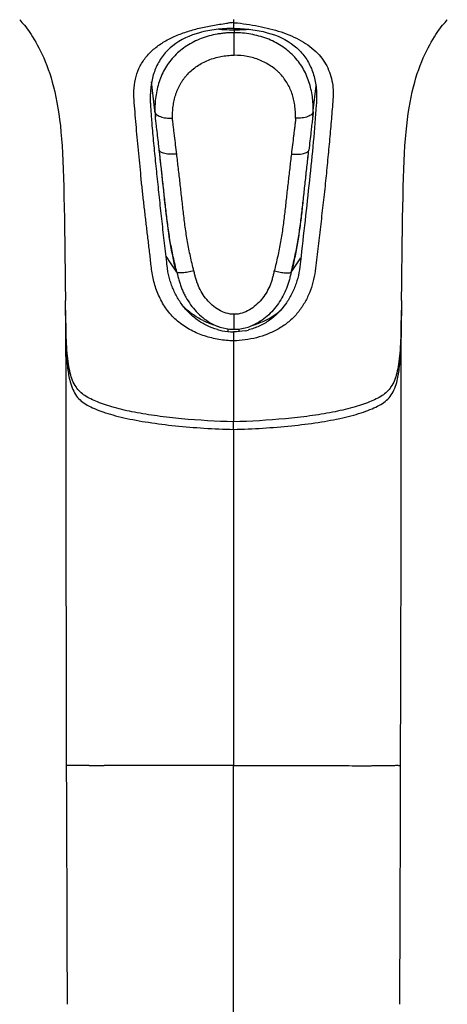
# Model space of a CAD drawing. Header units: millimetres. Extents: x 176 to 472, y 345 to 631.
# Tile 6 of 22: x 224 to 260, y 465 to 549. Entities that reach past the tile are written whole.
import ezdxf

# ---------------------------------------------------------------- set-up
doc = ezdxf.new("R2010")
doc.units = ezdxf.units.MM
doc.header["$LTSCALE"] = 32.67
doc.layers.add('00_COMPONENTS', color=7, linetype='CONTINUOUS')

msp = doc.modelspace()

# ---------------------------------------------------------------- linework, layer by layer
at = {"layer": '00_COMPONENTS', "color": 4}
for p, q in [((242.31, 547.941), (242.31, 547.583)), ((242.312, 545.664), (242.31, 547.583)), ((235.572, 540.844), (235.561, 540.946)), ((249.019, 540.452), (249.019, 540.451)), ((249.02, 540.461), (249.02, 540.459)), ((249.047, 540.844), (249.058, 540.946)), ((247.179, 527.186), (247.251, 527.294)), ((229.969, 485.154), (229.399, 485.158)), ((229.969, 485.153), (229.399, 485.158)), ((231.719, 485.157), (231.238, 485.154))]:
    msp.add_line(p, q, dxfattribs=at)
at = {"layer": '00_COMPONENTS', "color": 7}
for p, q in [((235.561, 540.946), (235.288, 543.398)), ((249.058, 540.946), (249.293, 543.05)), ((235.18, 542.118), (235.183, 542.386)), ((249.342, 542.403), (249.345, 542.118)), ((249.345, 542.118), (249.347, 541.918)), ((235.556, 540.845), (235.604, 540.427)), ((249.064, 540.845), (249.016, 540.426)), ((248.943, 539.821), (248.922, 539.644)), ((236.907, 527.988), (236.532, 528.553)), ((237.441, 527.186), (236.907, 527.988)), ((247.251, 527.294), (247.987, 528.405)), ((256.583, 524.77), (256.603, 526.287)), ((256.583, 524.77), (256.583, 524.74)), ((241.79, 522.356), (241.79, 522.131)), ((242.262, 522.101), (242.262, 514.435)), ((242.735, 522.129), (242.735, 522.343)), ((228.844, 517.408), (228.848, 517.401)), ((255.677, 517.401), (255.681, 517.408)), ((256.497, 485.523), (256.514, 491.8)), ((242.262, 482.537), (242.262, 485.16)), ((242.262, 451.477), (242.262, 484.894)), ((256.477, 478.743), (256.497, 485.523)), ((242.262, 481.074), (242.262, 481.795)), ((242.262, 471.118), (242.262, 471.544)), ((228.071, 470.318), (228.084, 464.814)), ((242.262, 469.908), (242.262, 470.301)), ((242.262, 468.8), (242.262, 469.158)), ((242.262, 467.793), (242.262, 468.118))]:
    msp.add_line(p, q, dxfattribs=at)
for points in [[(224.046, 548.693), (224.065, 548.672), (224.145, 548.58), (224.241, 548.467), (224.342, 548.345), (224.446, 548.214), (224.557, 548.072), (224.671, 547.921), (224.783, 547.765), (224.898, 547.6), (225.018, 547.421), (225.147, 547.221), (225.28, 547.006), (225.414, 546.778), (225.549, 546.54), (225.684, 546.288), (225.82, 546.021), (225.956, 545.738), (226.091, 545.439), (226.223, 545.128), (226.353, 544.802), (226.479, 544.463), (226.601, 544.11), (226.717, 543.746), (226.827, 543.365), (226.934, 542.963), (227.036, 542.537), (227.132, 542.095), (227.221, 541.638), (227.303, 541.17), (227.377, 540.687), (227.446, 540.182), (227.509, 539.655), (227.565, 539.107), (227.616, 538.533), (227.66, 537.94), (227.697, 537.322), (227.728, 536.664), (227.753, 535.966), (227.774, 535.229), (227.795, 534.441), (227.815, 533.598), (227.834, 532.707), (227.851, 531.775), (227.867, 530.765), (227.881, 529.714), (227.893, 528.737), (227.912, 527.084)], [(256.632, 528.746), (256.644, 529.724), (256.658, 530.776), (256.674, 531.785), (256.692, 532.716), (256.711, 533.606), (256.731, 534.448), (256.751, 535.235), (256.772, 535.971), (256.797, 536.669), (256.828, 537.327), (256.865, 537.945), (256.909, 538.537), (256.96, 539.11), (257.017, 539.658), (257.08, 540.185), (257.148, 540.689), (257.223, 541.172), (257.304, 541.64), (257.393, 542.097), (257.489, 542.539), (257.591, 542.964), (257.698, 543.367), (257.809, 543.747), (257.925, 544.111), (258.046, 544.464), (258.172, 544.803), (258.302, 545.128), (258.434, 545.44), (258.569, 545.738), (258.705, 546.021), (258.841, 546.288), (258.976, 546.54), (259.11, 546.778), (259.245, 547.006), (259.378, 547.221), (259.506, 547.421), (259.627, 547.6), (259.741, 547.764), (259.854, 547.92), (259.968, 548.071), (260.078, 548.213), (260.183, 548.344), (260.284, 548.467), (260.38, 548.58), (260.46, 548.672), (260.479, 548.693)], [(256.603, 526.287), (256.613, 527.091), (256.632, 528.746)], [(227.912, 527.084), (227.922, 526.282), (227.942, 524.77)], [(227.953, 523.96), (227.959, 522.465), (227.963, 520.843), (227.966, 519.133), (227.968, 517.329), (227.969, 515.44), (227.972, 511.464)], [(256.557, 517.288), (256.559, 519.091), (256.561, 520.8), (256.566, 522.423), (256.572, 523.961)], [(240.593, 522.693), (240.912, 522.579), (240.975, 522.556)], [(243.65, 522.558), (244.008, 522.687), (244.026, 522.693)], [(240.975, 522.556), (241.104, 522.512), (241.372, 522.435), (241.641, 522.377), (241.911, 522.339), (242.179, 522.32), (242.31, 522.317)], [(242.31, 522.317), (242.441, 522.32), (242.709, 522.339), (242.979, 522.377), (243.249, 522.435), (243.517, 522.512), (243.654, 522.559)], [(256.514, 491.8), (256.522, 494.682), (256.529, 497.418), (256.534, 500.032), (256.54, 502.522), (256.544, 504.888), (256.547, 507.16), (256.55, 509.34), (256.553, 511.428), (256.554, 513.444), (256.557, 517.288)], [(227.972, 511.464), (227.975, 509.374), (227.978, 507.192), (227.981, 504.918), (227.985, 502.549), (227.99, 500.056), (227.996, 497.439), (228.003, 494.7), (228.011, 491.814), (228.019, 488.766), (228.048, 478.743)], [(228.048, 478.743), (228.061, 474.146), (228.071, 470.318)], [(256.441, 464.814), (256.446, 467.034), (256.454, 470.318), (256.464, 474.146), (256.477, 478.743)]]:
    msp.add_lwpolyline(points, dxfattribs=at)
for centre, radius, start, end in [((242.265, 562.059), 14.226, 265.1355, 268.61398), ((244.371, 524.825), 23.713, 95.10479, 96.17171), ((242.312, 563.5), 15.668, 268.5698, 269.82011), ((242.312, 563.481), 15.648, 269.81844, 269.99222), ((242.345, 560.695), 12.863, 269.84421, 270.33395), ((242.341, 561.272), 13.44, 270.33374, 270.80691), ((437.244, 529.225), 188.325, 176.13543, 176.27784), ((292.345, 534.846), 43.686, 173.05256, 173.18104), ((242.309, 527.388), 5.289, 254.54272, 258.83425), ((242.279, 527.217), 5.116, 258.79905, 269.81941), ((242.239, 527.363), 5.264, 281.19704, 284.04525)]:
    msp.add_arc(centre, radius, start, end, dxfattribs=at)
at = {"layer": '00_COMPONENTS', "color": 4}
for centre, radius, start, end in [((239.853, 540.978), 4.283, 181.79556, 183.4294), ((240.623, 541.024), 5.055, 183.43241, 184.9337), ((241.743, 541.121), 6.179, 184.93289, 186.15606), ((242.645, 541.184), 6.416, 353.53071, 354.08853), ((244.862, 540.956), 4.187, 354.06275, 356.46645), ((244.196, 540.99), 4.854, 356.54954, 358.26769), ((327.455, 530.694), 79.04, 173.21489, 173.36912), ((242.2, 526.561), 4.258, 289.9647, 293.5701), ((230.581, 578.014), 92.862, 269.62265, 270.12663), ((230.366, 633.894), 148.742, 270.16153, 270.33585), ((253.122, 639.237), 154.097, 269.71725, 270.13233), ((253.168, 608.8), 123.66, 270.14321, 270.3787)]:
    msp.add_arc(centre, radius, start, end, dxfattribs=at)
at = {"layer": '00_COMPONENTS', "color": 7}
for points, knots in [([(242.262, 548.704), (242.263, 548.663), (242.26, 548.6), (242.262, 548.514), (242.266, 548.467), (242.261, 548.444)], [0, 0, 0, 0, 0.472822, 0.729438, 1, 1, 1, 1]), ([(242.262, 521.324), (241.846, 521.338), (241.014, 521.425), (239.795, 521.717), (238.642, 522.202), (237.59, 522.875), (236.713, 523.758), (236.049, 524.798), (235.578, 525.927), (235.305, 527.111), (235.19, 528.31), (235.042, 529.497), (234.904, 530.678), (234.766, 531.851), (234.627, 533.016), (234.496, 534.172), (234.38, 535.318), (234.274, 536.452), (234.165, 537.572), (234.059, 538.675), (233.963, 539.76), (233.875, 540.824), (233.788, 541.861), (233.754, 542.877), (233.928, 543.856), (234.286, 544.767), (234.831, 545.582), (235.542, 546.283), (236.39, 546.866), (237.345, 547.339), (238.383, 547.719), (239.487, 548.014), (240.639, 548.241), (241.423, 548.358), (241.822, 548.401)], [0, 0, 0, 0, 0.03442, 0.068799, 0.103105, 0.13727, 0.171234, 0.204968, 0.238482, 0.271769, 0.30487, 0.337796, 0.370529, 0.403049, 0.435338, 0.46736, 0.499076, 0.530444, 0.561417, 0.591937, 0.621934, 0.65133, 0.680038, 0.707908, 0.734959, 0.761538, 0.788138, 0.815309, 0.843443, 0.872717, 0.903104, 0.934563, 0.966906, 1, 1, 1, 1]), ([(242.262, 547.941), (241.767, 547.942), (240.794, 547.886), (239.002, 547.561), (237.385, 546.839), (236.234, 545.679), (235.644, 544.675), (235.28, 543.564), (235.192, 542.782), (235.183, 542.386)], [0, 0, 0, 0, 0.146943, 0.288175, 0.540233, 0.655384, 0.768193, 0.8824, 1, 1, 1, 1]), ([(242.261, 548.444), (242.262, 548.405), (242.263, 548.237), (242.262, 548.069), (242.262, 547.941)], [0, 0, 0, 0, 0.235661, 1, 1, 1, 1]), ([(242.262, 547.941), (242.757, 547.942), (243.729, 547.886), (245.518, 547.562), (247.134, 546.843), (248.285, 545.686), (248.876, 544.686), (249.242, 543.578), (249.332, 542.798), (249.342, 542.403)], [0, 0, 0, 0, 0.14697, 0.288243, 0.540407, 0.655568, 0.768344, 0.882486, 1, 1, 1, 1]), ([(242.335, 548.436), (242.685, 548.419), (243.371, 548.316), (244.385, 548.15), (245.366, 547.932), (246.308, 547.662), (247.198, 547.325), (248.027, 546.92), (248.777, 546.436), (249.218, 546.048), (249.417, 545.842)], [0, 0, 0, 0, 0.136635, 0.270184, 0.401119, 0.528674, 0.652376, 0.772154, 0.887934, 1, 1, 1, 1]), ([(242.531, 547.834), (242.614, 547.835), (242.942, 547.842), (243.269, 547.86), (243.511, 547.88)], [0, 0, 0, 0, 0.255943, 1, 1, 1, 1]), ([(249.417, 545.842), (249.596, 545.656), (249.926, 545.26), (250.311, 544.59), (250.582, 543.866), (250.738, 543.097), (250.762, 542.298), (250.683, 541.203), (250.566, 539.796), (250.41, 538.069), (250.235, 536.298), (250.069, 534.49), (249.891, 532.968), (249.746, 531.738), (249.637, 530.807), (249.528, 529.871), (249.409, 528.931), (249.308, 527.985), (249.196, 527.036), (248.988, 526.096), (248.648, 525.189), (248.196, 524.327), (247.608, 523.543), (246.894, 522.863), (246.069, 522.317), (245.174, 521.892), (244.229, 521.584), (243.253, 521.396), (242.593, 521.335), (242.262, 521.324)], [0, 0, 0, 0, 0.026658, 0.053015, 0.079455, 0.106263, 0.133673, 0.161776, 0.219718, 0.27957, 0.340952, 0.40356, 0.467173, 0.499291, 0.531591, 0.564058, 0.596686, 0.629453, 0.662367, 0.695428, 0.728678, 0.762102, 0.795708, 0.829494, 0.863438, 0.8975, 0.931631, 0.965805, 1, 1, 1, 1]), ([(236.57, 528.037), (236.501, 528.655), (236.36, 529.883), (236.151, 531.717), (235.953, 533.53), (235.796, 535.028), (235.674, 536.212), (235.585, 537.088), (235.5, 537.955), (235.42, 538.811), (235.358, 539.519), (235.312, 540.078), (235.28, 540.493), (235.255, 540.837), (235.236, 541.11), (235.222, 541.314), (235.209, 541.516), (235.199, 541.684), (235.191, 541.818), (235.186, 541.918), (235.183, 542.001), (235.181, 542.06), (235.182, 542.093), (235.178, 542.11), (235.181, 542.118)], [0, 0, 0, 0, 0.131731, 0.262205, 0.391228, 0.518488, 0.581335, 0.643582, 0.705162, 0.765997, 0.826001, 0.855662, 0.885079, 0.914238, 0.928716, 0.943124, 0.957461, 0.971723, 0.978826, 0.985908, 0.992969, 0.996492, 0.998246, 1, 1, 1, 1]), ([(249.316, 541.451), (249.248, 540.398), (249.064, 538.244), (248.724, 534.957), (248.359, 531.559), (248.096, 529.265), (247.967, 528.105)], [0, 0, 0, 0, 0.235806, 0.483452, 0.738992, 1, 1, 1, 1]), ([(235.709, 539.547), (235.703, 539.595), (235.68, 539.79), (235.658, 539.984), (235.64, 540.129)], [0, 0, 0, 0, 0.250908, 1, 1, 1, 1]), ([(240.899, 522.29), (240.587, 522.376), (239.977, 522.607), (239.143, 523.112), (238.41, 523.747), (237.894, 524.365), (237.544, 524.9), (237.313, 525.317), (237.113, 525.75), (236.944, 526.193), (236.829, 526.571), (236.752, 526.876), (236.702, 527.107), (236.666, 527.3), (236.642, 527.455), (236.625, 527.571), (236.61, 527.687), (236.598, 527.784), (236.589, 527.862), (236.584, 527.911), (236.579, 527.95), (236.576, 527.978), (236.573, 528.003), (236.572, 528.022), (236.567, 528.034), (236.57, 528.037)], [0, 0, 0, 0, 0.127077, 0.253716, 0.379782, 0.50518, 0.567657, 0.629951, 0.692061, 0.753989, 0.815738, 0.846551, 0.877322, 0.908052, 0.923401, 0.938741, 0.954072, 0.969394, 0.977051, 0.984706, 0.988536, 0.992354, 0.996134, 0.998176, 1, 1, 1, 1]), ([(247.968, 528.105), (247.933, 527.786), (247.86, 527.145), (247.612, 526.205), (247.237, 525.303), (246.561, 524.181), (245.616, 523.227), (244.47, 522.56), (243.839, 522.337), (243.517, 522.256)], [0, 0, 0, 0, 0.122779, 0.246208, 0.370335, 0.49519, 0.746085, 0.872834, 1, 1, 1, 1]), ([(228.845, 517.406), (228.609, 517.758), (228.362, 518.42), (228.178, 519.402), (228.04, 520.698), (227.975, 522.503), (227.953, 523.999), (227.943, 524.77)], [0, 0, 0, 0, 0.169636, 0.276416, 0.400764, 0.690915, 1, 1, 1, 1]), ([(239.668, 523.062), (239.344, 523.22), (238.728, 523.59), (238.189, 524.063), (237.946, 524.319)], [0, 0, 0, 0, 0.505442, 1, 1, 1, 1]), ([(256.583, 524.74), (256.573, 523.971), (256.55, 522.482), (256.485, 520.684), (256.347, 519.395), (256.163, 518.417), (255.916, 517.758), (255.681, 517.408)], [0, 0, 0, 0, 0.309313, 0.599347, 0.72358, 0.830308, 1, 1, 1, 1]), ([(227.955, 523.85), (227.959, 523.272), (227.969, 522.143), (228.008, 520.532), (228.103, 519.106), (228.242, 518.235), (228.343, 517.852)], [0, 0, 0, 0, 0.288002, 0.562177, 0.803044, 1, 1, 1, 1]), ([(244.95, 523.063), (245.191, 523.18), (245.656, 523.443), (246.081, 523.767), (246.28, 523.941)], [0, 0, 0, 0, 0.503903, 1, 1, 1, 1]), ([(256.165, 517.795), (256.271, 518.178), (256.416, 519.053), (256.514, 520.491), (256.555, 522.121), (256.565, 523.263), (256.569, 523.85)], [0, 0, 0, 0, 0.195599, 0.436023, 0.710801, 1, 1, 1, 1]), ([(239.67, 523.064), (239.747, 523.03), (239.9, 522.963), (240.131, 522.868), (240.362, 522.778), (240.516, 522.721), (240.593, 522.693)], [0, 0, 0, 0, 0.253002, 0.503982, 0.75273, 1, 1, 1, 1]), ([(244.026, 522.693), (244.181, 522.749), (244.491, 522.866), (244.796, 522.996), (244.95, 523.063)], [0, 0, 0, 0, 0.496343, 1, 1, 1, 1]), ([(228.343, 517.852), (228.404, 517.622), (228.545, 517.194), (228.865, 516.628), (229.286, 516.178), (229.819, 515.839), (230.441, 515.539), (231.171, 515.259), (232.007, 515.004), (233.292, 514.685), (235.069, 514.362), (237.35, 514.077), (239.771, 513.881), (241.424, 513.81), (242.262, 513.789)], [0, 0, 0, 0, 0.0469, 0.088077, 0.126859, 0.166683, 0.211504, 0.26256, 0.320136, 0.383252, 0.522678, 0.674812, 0.83505, 1, 1, 1, 1]), ([(242.262, 513.79), (243.097, 513.812), (244.742, 513.882), (247.152, 514.077), (249.424, 514.359), (251.195, 514.679), (252.478, 514.995), (253.315, 515.247), (254.047, 515.525), (254.67, 515.823), (255.208, 516.154), (255.633, 516.595), (255.958, 517.149), (256.103, 517.569), (256.165, 517.795)], [0, 0, 0, 0, 0.164799, 0.324929, 0.477043, 0.616603, 0.679865, 0.737686, 0.789013, 0.834143, 0.874123, 0.912832, 0.953682, 1, 1, 1, 1]), ([(242.263, 514.436), (240.788, 514.475), (238.616, 514.597), (235.804, 514.914), (233.885, 515.221), (232.412, 515.55), (231.368, 515.863), (230.698, 516.108), (230.116, 516.373), (229.606, 516.647), (229.172, 516.981), (228.944, 517.258), (228.845, 517.406)], [0, 0, 0, 0, 0.315543, 0.464924, 0.605036, 0.731207, 0.787387, 0.838186, 0.883578, 0.924052, 0.961834, 1, 1, 1, 1]), ([(255.681, 517.408), (255.582, 517.26), (255.354, 516.982), (254.92, 516.648), (254.41, 516.374), (253.828, 516.109), (253.158, 515.864), (252.114, 515.551), (250.641, 515.222), (248.721, 514.915), (245.91, 514.598), (243.737, 514.476), (242.262, 514.436)], [0, 0, 0, 0, 0.038169, 0.075953, 0.116427, 0.161818, 0.212616, 0.268794, 0.394963, 0.535074, 0.684456, 1, 1, 1, 1]), ([(242.262, 513.79), (242.263, 513.858), (242.262, 513.995), (242.262, 514.185), (242.265, 514.333), (242.26, 514.411), (242.262, 514.436)], [0, 0, 0, 0, 0.311447, 0.637822, 0.88136, 1, 1, 1, 1]), ([(242.262, 513.789), (242.262, 511.398), (242.262, 501.855), (242.262, 492.312), (242.262, 485.16)], [0, 0, 0, 0, 0.250531, 1, 1, 1, 1])]:
    msp.add_open_spline(points, degree=3, knots=knots, dxfattribs=at)
at = {"layer": '00_COMPONENTS', "color": 4}
for points, knots in [([(242.261, 548.444), (242.28, 548.445), (242.306, 548.444), (242.33, 548.438), (242.335, 548.436)], [0, 0, 0, 0, 0.769166, 1, 1, 1, 1]), ([(242.31, 547.583), (242.19, 547.587), (241.949, 547.582), (241.591, 547.555), (241.233, 547.517), (240.762, 547.446), (240.185, 547.316), (239.516, 547.097), (238.88, 546.818), (238.284, 546.483), (237.737, 546.088), (237.247, 545.637), (236.819, 545.137), (236.332, 544.417), (235.888, 543.421), (235.602, 542.148), (235.558, 541.277), (235.572, 540.844)], [0, 0, 0, 0, 0.033439, 0.066903, 0.100275, 0.133525, 0.199598, 0.264962, 0.329375, 0.392709, 0.455167, 0.516889, 0.577901, 0.638217, 0.758406, 0.879045, 1, 1, 1, 1]), ([(249.048, 540.843), (249.063, 541.277), (249.018, 542.147), (248.779, 543.209), (248.465, 544.016), (248.168, 544.594), (247.803, 545.136), (247.373, 545.633), (246.882, 546.084), (246.151, 546.619), (245.32, 547.027), (244.435, 547.315), (243.506, 547.521), (242.788, 547.582), (242.31, 547.583)], [0, 0, 0, 0, 0.120973, 0.241486, 0.301566, 0.361873, 0.422274, 0.483112, 0.544805, 0.607438, 0.735155, 0.800503, 0.866579, 1, 1, 1, 1]), ([(237.069, 540.296), (237.064, 540.466), (237.065, 540.807), (237.115, 541.315), (237.203, 541.815), (237.307, 542.226), (237.421, 542.544), (237.521, 542.778), (237.63, 543.008), (237.75, 543.234), (237.885, 543.452), (238.031, 543.663), (238.187, 543.87), (238.417, 544.131), (238.743, 544.428), (239.166, 544.754), (239.631, 545.03), (240.128, 545.259), (240.652, 545.438), (241.194, 545.57), (241.75, 545.65), (242.125, 545.668), (242.312, 545.664)], [0, 0, 0, 0, 0.060433, 0.120598, 0.180566, 0.240424, 0.270404, 0.300436, 0.330519, 0.360655, 0.390918, 0.421314, 0.451823, 0.482551, 0.544692, 0.607586, 0.671369, 0.73599, 0.801329, 0.867219, 0.933499, 1, 1, 1, 1]), ([(247.55, 540.296), (247.56, 540.635), (247.534, 541.146), (247.432, 541.731), (247.352, 542.059), (247.259, 542.384), (247.113, 542.782), (246.877, 543.235), (246.593, 543.664), (246.322, 544.001), (246.08, 544.25), (245.816, 544.484), (245.454, 544.746), (244.99, 545.023), (244.498, 545.262), (243.974, 545.441), (243.248, 545.606), (242.687, 545.661), (242.312, 545.664)], [0, 0, 0, 0, 0.120473, 0.180419, 0.210363, 0.240312, 0.300222, 0.360409, 0.421177, 0.482455, 0.513322, 0.544427, 0.607492, 0.671446, 0.735953, 0.801215, 0.867259, 1, 1, 1, 1]), ([(235.572, 540.844), (235.577, 540.803), (235.61, 540.717), (235.711, 540.608), (235.857, 540.512), (236.044, 540.43), (236.267, 540.366), (236.611, 540.303), (236.884, 540.291), (237.069, 540.296)], [0, 0, 0, 0, 0.072399, 0.157226, 0.259565, 0.380524, 0.518603, 0.670691, 1, 1, 1, 1]), ([(237.426, 537.247), (237.395, 537.507), (237.333, 538.025), (237.255, 538.672), (237.201, 539.122), (237.169, 539.378), (237.146, 539.571), (237.123, 539.762), (237.098, 539.948), (237.077, 540.125), (237.071, 540.24), (237.069, 540.296)], [0, 0, 0, 0, 0.25603, 0.509898, 0.63655, 0.69946, 0.762089, 0.825582, 0.888241, 0.945108, 1, 1, 1, 1]), ([(247.55, 540.296), (247.549, 540.24), (247.543, 540.125), (247.522, 539.948), (247.497, 539.762), (247.474, 539.57), (247.451, 539.378), (247.419, 539.122), (247.365, 538.672), (247.287, 538.025), (247.225, 537.506), (247.194, 537.246)], [0, 0, 0, 0, 0.054892, 0.11176, 0.174419, 0.237912, 0.30054, 0.363451, 0.490102, 0.74397, 1, 1, 1, 1]), ([(249.048, 540.843), (249.043, 540.803), (249.01, 540.717), (248.909, 540.608), (248.763, 540.512), (248.576, 540.431), (248.353, 540.366), (248.009, 540.304), (247.736, 540.291), (247.55, 540.296)], [0, 0, 0, 0, 0.072352, 0.157152, 0.259483, 0.380448, 0.518542, 0.67065, 1, 1, 1, 1]), ([(235.937, 537.59), (235.918, 537.754), (235.843, 538.407), (235.766, 539.059), (235.709, 539.547)], [0, 0, 0, 0, 0.251524, 1, 1, 1, 1]), ([(248.922, 539.644), (248.902, 539.473), (248.822, 538.789), (248.742, 538.105), (248.683, 537.59)], [0, 0, 0, 0, 0.248757, 1, 1, 1, 1]), ([(237.426, 537.246), (237.25, 537.229), (236.987, 537.218), (236.646, 537.242), (236.416, 537.279), (236.223, 537.335), (236.076, 537.406), (235.977, 537.49), (235.943, 537.559), (235.937, 537.59)], [0, 0, 0, 0, 0.328717, 0.489555, 0.636554, 0.762139, 0.863076, 0.939845, 1, 1, 1, 1]), ([(237.369, 527.294), (237.161, 528.149), (236.815, 529.869), (236.484, 532.466), (236.228, 535.041), (236.034, 536.744), (235.937, 537.59)], [0, 0, 0, 0, 0.25379, 0.505491, 0.754448, 1, 1, 1, 1]), ([(237.441, 527.186), (237.328, 527.619), (237.125, 528.488), (236.869, 529.798), (236.67, 531.111), (236.509, 532.423), (236.369, 533.729), (236.228, 535.025), (236.083, 536.312), (235.986, 537.165), (235.937, 537.59)], [0, 0, 0, 0, 0.127435, 0.254346, 0.380562, 0.506137, 0.630989, 0.754972, 0.878047, 1, 1, 1, 1]), ([(238.887, 527.295), (238.778, 527.706), (238.583, 528.531), (238.337, 529.778), (238.145, 531.029), (237.989, 532.283), (237.852, 533.536), (237.713, 534.782), (237.57, 536.018), (237.474, 536.839), (237.426, 537.247)], [0, 0, 0, 0, 0.126686, 0.252763, 0.378431, 0.503923, 0.629223, 0.753957, 0.877579, 1, 1, 1, 1]), ([(247.194, 537.246), (247.146, 536.838), (247.05, 536.018), (246.907, 534.782), (246.768, 533.536), (246.631, 532.283), (246.475, 531.029), (246.283, 529.778), (246.037, 528.531), (245.841, 527.706), (245.733, 527.295)], [0, 0, 0, 0, 0.122422, 0.246043, 0.370777, 0.496077, 0.621569, 0.747237, 0.873314, 1, 1, 1, 1]), ([(247.179, 527.186), (247.292, 527.619), (247.497, 528.487), (247.75, 529.798), (247.951, 531.112), (248.111, 532.423), (248.252, 533.73), (248.392, 535.027), (248.537, 536.313), (248.634, 537.166), (248.683, 537.59)], [0, 0, 0, 0, 0.127441, 0.254369, 0.380587, 0.506149, 0.63107, 0.755184, 0.878237, 1, 1, 1, 1]), ([(247.194, 537.246), (247.37, 537.229), (247.634, 537.218), (247.975, 537.242), (248.205, 537.28), (248.398, 537.336), (248.545, 537.407), (248.643, 537.49), (248.677, 537.559), (248.683, 537.59)], [0, 0, 0, 0, 0.329562, 0.490548, 0.637497, 0.762869, 0.863529, 0.940044, 1, 1, 1, 1]), ([(247.251, 527.294), (247.353, 527.715), (247.541, 528.562), (247.777, 529.841), (247.968, 531.128), (248.122, 532.419), (248.257, 533.712), (248.394, 535.006), (248.536, 536.298), (248.633, 537.16), (248.683, 537.59)], [0, 0, 0, 0, 0.125004, 0.250007, 0.375007, 0.500008, 0.625007, 0.750004, 0.875002, 1, 1, 1, 1]), ([(238.887, 527.295), (238.716, 527.253), (238.396, 527.184), (238.012, 527.131), (237.753, 527.118), (237.61, 527.124), (237.508, 527.141), (237.454, 527.168), (237.441, 527.186)], [0, 0, 0, 0, 0.357997, 0.665307, 0.787967, 0.885163, 0.955213, 1, 1, 1, 1]), ([(237.441, 527.186), (237.442, 527.178), (237.447, 527.163), (237.455, 527.133), (237.469, 527.079), (237.487, 527.003), (237.509, 526.911), (237.54, 526.788), (237.576, 526.635), (237.623, 526.452), (237.677, 526.27), (237.756, 526.03), (237.868, 525.735), (238.023, 525.389), (238.256, 524.941), (238.597, 524.406), (239.081, 523.817), (239.638, 523.296), (240.268, 522.861), (240.731, 522.644), (240.97, 522.558)], [0, 0, 0, 0, 0.003892, 0.007783, 0.015567, 0.031137, 0.046708, 0.062278, 0.093424, 0.124567, 0.155704, 0.186839, 0.249128, 0.311472, 0.37388, 0.498774, 0.62382, 0.749015, 0.87441, 1, 1, 1, 1]), ([(242.313, 523.594), (242.085, 523.595), (241.628, 523.664), (240.997, 523.941), (240.443, 524.345), (239.97, 524.838), (239.576, 525.393), (239.314, 525.896), (239.17, 526.264), (239.097, 526.477), (239.035, 526.694), (238.969, 526.968), (238.915, 527.186), (238.887, 527.295)], [0, 0, 0, 0, 0.125688, 0.251287, 0.376698, 0.501872, 0.626784, 0.751413, 0.813652, 0.844752, 0.875825, 0.937935, 1, 1, 1, 1]), ([(245.733, 527.295), (245.706, 527.186), (245.65, 526.968), (245.574, 526.639), (245.473, 526.317), (245.307, 525.897), (245.046, 525.394), (244.653, 524.839), (244.18, 524.347), (243.627, 523.943), (242.997, 523.665), (242.54, 523.595), (242.313, 523.594)], [0, 0, 0, 0, 0.062066, 0.12417, 0.18634, 0.248584, 0.373214, 0.498127, 0.623302, 0.748715, 0.874315, 1, 1, 1, 1]), ([(247.179, 527.186), (247.15, 527.069), (247.091, 526.835), (247.007, 526.484), (246.903, 526.137), (246.735, 525.685), (246.479, 525.137), (245.974, 524.311), (245.17, 523.391), (244.346, 522.852), (243.902, 522.658)], [0, 0, 0, 0, 0.062355, 0.12472, 0.18708, 0.249484, 0.374357, 0.499426, 0.749542, 1, 1, 1, 1]), ([(245.733, 527.295), (245.904, 527.253), (246.224, 527.184), (246.608, 527.13), (246.867, 527.118), (247.01, 527.124), (247.112, 527.141), (247.166, 527.168), (247.179, 527.186)], [0, 0, 0, 0, 0.357988, 0.665292, 0.78795, 0.885146, 0.955201, 1, 1, 1, 1]), ([(242.31, 522.317), (242.31, 522.317), (242.311, 522.32), (242.31, 522.324), (242.31, 522.332), (242.31, 522.342), (242.31, 522.355), (242.31, 522.378), (242.31, 522.414), (242.309, 522.466), (242.309, 522.529), (242.309, 522.601), (242.309, 522.716), (242.309, 522.881), (242.31, 523.099), (242.311, 523.34), (242.312, 523.508), (242.313, 523.594)], [0, 0, 0, 0, 0.001171, 0.004652, 0.010435, 0.018509, 0.028863, 0.041481, 0.073393, 0.113986, 0.162972, 0.219935, 0.284425, 0.433918, 0.606708, 0.797492, 1, 1, 1, 1]), ([(229.399, 485.158), (229.272, 485.159), (229.045, 485.16), (228.739, 485.16), (228.5, 485.161), (228.319, 485.163), (228.201, 485.162), (228.131, 485.16), (228.093, 485.156), (228.065, 485.15), (228.048, 485.143), (228.033, 485.14), (228.029, 485.147), (228.029, 485.15)], [0, 0, 0, 0, 0.275709, 0.495986, 0.667712, 0.797169, 0.889937, 0.924198, 0.951208, 0.971756, 0.986206, 0.994181, 1, 1, 1, 1]), ([(232.2, 485.159), (232.159, 485.159), (231.999, 485.159), (231.839, 485.158), (231.719, 485.157)], [0, 0, 0, 0, 0.256143, 1, 1, 1, 1]), ([(242.262, 485.16), (241.34, 485.15), (239.53, 485.147), (236.176, 485.156), (233.744, 485.166), (232.2, 485.159)], [0, 0, 0, 0, 0.275065, 0.539724, 1, 1, 1, 1]), ([(242.263, 485.16), (243.19, 485.151), (245.008, 485.146), (247.653, 485.155), (250.092, 485.16), (251.64, 485.146), (252.361, 485.142)], [0, 0, 0, 0, 0.275348, 0.540168, 0.785708, 1, 1, 1, 1]), ([(253.986, 485.143), (254.115, 485.144), (254.552, 485.147), (254.99, 485.154), (255.297, 485.159)], [0, 0, 0, 0, 0.296384, 1, 1, 1, 1]), ([(255.297, 485.159), (255.407, 485.161), (255.605, 485.165), (255.872, 485.17), (256.081, 485.173), (256.24, 485.173), (256.344, 485.171), (256.406, 485.167), (256.439, 485.163), (256.463, 485.16), (256.481, 485.154), (256.489, 485.154), (256.495, 485.15), (256.495, 485.151)], [0, 0, 0, 0, 0.274973, 0.495271, 0.667549, 0.79803, 0.891778, 0.926436, 0.953808, 0.974466, 0.988833, 0.997254, 1, 1, 1, 1])]:
    msp.add_open_spline(points, degree=3, knots=knots, dxfattribs=at)
at = {"layer": '00_COMPONENTS', "color": 7}
for points in [[(235.64, 540.129), (235.628, 540.228), (235.615, 540.327), (235.603, 540.427)], [(249.016, 540.426), (249.004, 540.327), (248.992, 540.229), (248.98, 540.13)], [(243.262, 522.199), (242.933, 522.134), (242.597, 522.099), (242.262, 522.101)]]:
    msp.add_open_spline(points, degree=3, dxfattribs=at)

doc.saveas('drawing.dxf')
